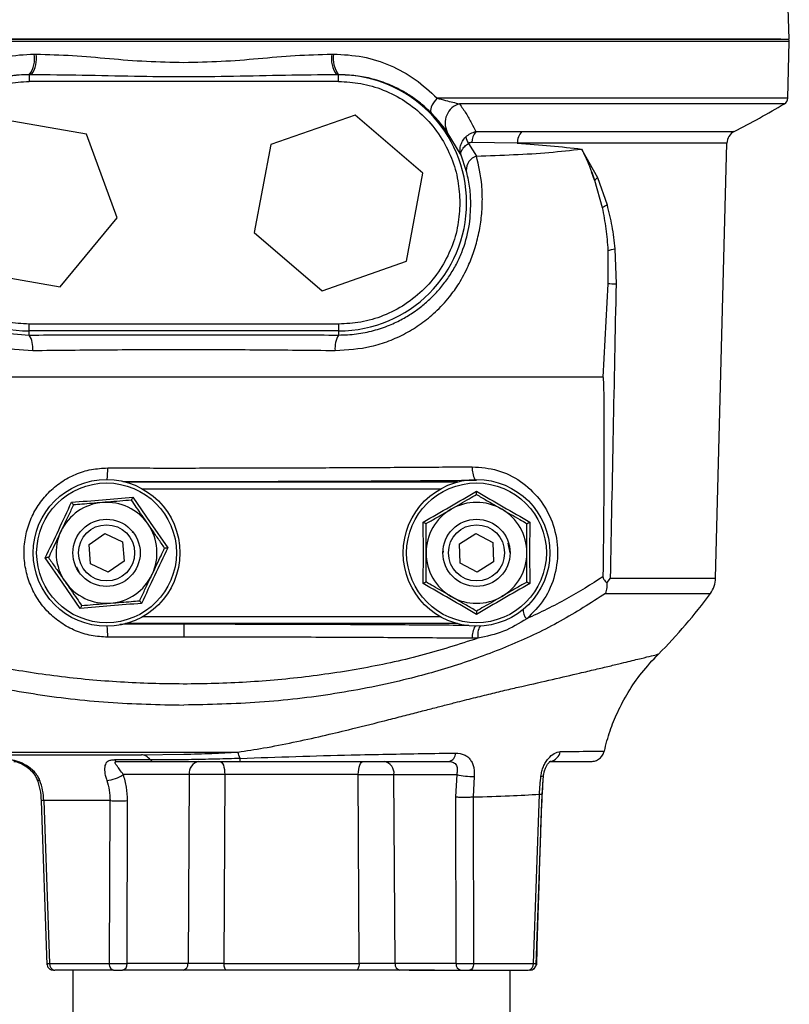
# Model space of a CAD drawing. Header units: millimetres. Extents: x 555 to 1891, y 89 to 1282.
# Tile 38 of 39: x 1777 to 1891, y 635 to 781. Entities that reach past the tile are written whole.
import ezdxf

# ---------------------------------------------------------------- set-up
doc = ezdxf.new("R2010")
doc.units = ezdxf.units.MM

msp = doc.modelspace()

# ---------------------------------------------------------------- linework, layer by layer
at = {"color": 7, "linetype": 'Continuous', "lineweight": 25}
for p, q in [((1891, 778.42), (1890.73, 786.27)), ((1890.76, 769.68), (1890.98, 778.1)), ((1778.75, 776.23), (1779.02, 776.23)), ((1822.98, 776.23), (1823.26, 776.23)), ((1778, 773.15), (1778, 772.15)), ((1778.29, 773.15), (1778, 773.15)), ((1824, 773.15), (1823.72, 773.15)), ((1824, 772.15), (1824, 773.15)), ((1824, 772.15), (1778, 772.15)), ((1786.5, 764.33), (1773.41, 766.58)), ((1826.46, 767.17), (1813.93, 762.78)), ((1836.53, 758.52), (1826.46, 767.17)), ((1791.09, 751.87), (1786.5, 764.33)), ((1842.2, 761.19), (1840.16, 764.63)), ((1844.38, 764.7), (1851.23, 764.71)), ((1813.93, 762.78), (1811.47, 749.73)), ((1843.3, 762.96), (1844.5, 761.07)), ((1850.56, 762.98), (1843.81, 763.09)), ((1880.04, 698.35), (1881.73, 762.98)), ((1842.97, 758.92), (1842.2, 761.19)), ((1860.13, 762.12), (1862.49, 757.89)), ((1834.08, 745.47), (1836.53, 758.52)), ((1862.06, 757.5), (1861.61, 758.75)), ((1862.49, 757.89), (1863.9, 753.84)), ((1862.06, 757.5), (1863.18, 753.41)), ((1782.6, 741.66), (1791.09, 751.87)), ((1811.47, 749.73), (1821.55, 741.07)), ((1864.03, 747.06), (1864.03, 742.11)), ((1865.06, 747.3), (1865.25, 742.11)), ((1821.55, 741.07), (1834.08, 745.47)), ((1769.51, 743.91), (1782.6, 741.66)), ((1864.03, 742.11), (1863.27, 728.22)), ((1778, 735.1), (1778, 736.1)), ((1824, 736.1), (1778, 736.1)), ((1824, 736.1), (1824, 735.1)), ((1824, 735.1), (1778, 735.1)), ((1778, 734.48), (1778, 735.1)), ((1824, 735.1), (1824, 734.48)), ((1793.42, 710.39), (1796, 706.61)), ((1796, 706.61), (1798.62, 702.87)), ((1836.61, 702.12), (1836.58, 706.7)), ((1852.43, 706.7), (1852.4, 702.12)), ((1793.62, 704.97), (1793.32, 705.26)), ((1786.9, 703.36), (1789.27, 705)), ((1789.27, 705), (1791.88, 703.76)), ((1791.88, 703.76), (1792.11, 700.89)), ((1841.96, 703.48), (1844.41, 705.01)), ((1844.41, 705.01), (1846.95, 703.65)), ((1846.95, 703.65), (1847.05, 700.77)), ((1787.13, 700.48), (1786.9, 703.36)), ((1839.55, 702.37), (1839.5, 702.12)), ((1842.05, 700.59), (1841.96, 703.48)), ((1849.5, 702.12), (1849.23, 703.56)), ((1783.01, 697.63), (1780.39, 701.38)), ((1792.11, 700.89), (1789.74, 699.25)), ((1836.58, 697.55), (1836.61, 702.12)), ((1847.05, 700.77), (1844.6, 699.24)), ((1852.4, 702.12), (1852.43, 697.55)), ((1785.05, 700.05), (1785.39, 699.28)), ((1789.74, 699.25), (1787.13, 700.48)), ((1844.6, 699.24), (1842.05, 700.59)), ((1864.38, 698.35), (1863.87, 697.71)), ((1785.59, 693.86), (1783.01, 697.63)), ((1801, 691.55), (1801, 689.61)), ((1801, 689.61), (1789.67, 689.6)), ((1844.72, 689.44), (1843.86, 689.42)), ((1794.69, 672.12), (1801, 672.19)), ((1796.05, 671.35), (1790.66, 671.35)), ((1791.15, 671.12), (1796.44, 671.12)), ((1801.79, 669.18), (1791.99, 669.18)), ((1801.79, 669.18), (1801.61, 641.1)), ((1807.08, 669.18), (1806.96, 641.1)), ((1826.93, 669.18), (1807.08, 669.18)), ((1827.05, 641.1), (1826.93, 669.18)), ((1832.22, 669.18), (1841.56, 669.18)), ((1832.4, 641.1), (1832.22, 669.18)), ((1841.56, 669.18), (1841.39, 665.86)), ((1844.15, 668.87), (1843.99, 665.85)), ((1854.26, 666.23), (1854.46, 669)), ((1841.39, 665.86), (1841.45, 641.1)), ((1843.99, 665.85), (1844.07, 641.1)), ((1852.99, 641.1), (1853.87, 666.27)), ((1853.38, 640.93), (1854.26, 666.25)), ((1779.78, 665.29), (1780.62, 640.93)), ((1790.02, 665.31), (1780.17, 665.31)), ((1780.17, 665.31), (1781.02, 641.1)), ((1789.94, 641.1), (1790.02, 665.31)), ((1792.55, 641.1), (1792.62, 665.31)), ((1781.02, 641.1), (1789.94, 641.1)), ((1801.61, 641.1), (1792.55, 641.1)), ((1806.96, 641.1), (1827.05, 641.1)), ((1841.45, 641.1), (1832.4, 641.1)), ((1844.07, 641.1), (1852.99, 641.1)), ((1784.5, 640.12), (1784.5, 629.12)), ((1799.53, 640.12), (1791.85, 640.12)), ((1802.83, 640.12), (1802.83, 640.13)), ((1831.18, 640.13), (1831.18, 640.12)), ((1834.47, 640.12), (1842.16, 640.12)), ((1849.5, 629.12), (1849.5, 640.12))]:
    msp.add_line(p, q, dxfattribs=at)
at = {"color": 8, "linetype": 'Continuous', "lineweight": 25}
for p, q in [((1890.98, 778.1), (1711.45, 778.1)), ((1890.76, 769.68), (1838.64, 769.68)), ((1890.27, 768.84), (1841.97, 768.84)), ((1851.23, 764.71), (1882.81, 764.71)), ((1881.73, 762.98), (1850.56, 762.98)), ((1792.34, 712.65), (1841.67, 712.65)), ((1794.8, 711.65), (1839.21, 711.65)), ((1864.38, 698.35), (1880.04, 698.35)), ((1863.69, 696.1), (1879.27, 696.1)), ((1839.21, 692.6), (1794.8, 692.6)), ((1791.48, 691.54), (1801, 691.55)), ((1841.67, 691.6), (1792.34, 691.6)), ((1751.18, 672.51), (1809.01, 672.51)), ((1853.4, 641.09), (1853.44, 641.09))]:
    msp.add_line(p, q, dxfattribs=at)
at = {"color": 7, "linetype": 'Continuous', "lineweight": 25, "flags": 128}
for points in [[(1838.64, 769.68), (1838.36, 769.33), (1838.12, 768.98), (1837.93, 768.66), (1837.78, 768.35), (1837.69, 768.08), (1837.65, 767.84), (1837.67, 767.65), (1837.74, 767.51)], [(1806.38, 671.12), (1806.51, 671.09), (1806.64, 670.98), (1806.76, 670.8), (1806.87, 670.56), (1806.95, 670.26), (1807.02, 669.92), (1807.06, 669.56), (1807.08, 669.18)], [(1826.93, 669.18), (1826.95, 669.56), (1826.99, 669.92), (1827.05, 670.26), (1827.14, 670.56), (1827.25, 670.8), (1827.37, 670.98), (1827.5, 671.09), (1827.63, 671.12)], [(1790.54, 640.12), (1790.42, 640.14), (1790.31, 640.2), (1790.21, 640.29), (1790.12, 640.41), (1790.05, 640.55), (1789.99, 640.72), (1789.95, 640.91), (1789.94, 641.1)], [(1807.33, 640.12), (1807.26, 640.14), (1807.19, 640.2), (1807.13, 640.29), (1807.07, 640.41), (1807.03, 640.55), (1806.99, 640.72), (1806.97, 640.91), (1806.96, 641.1)], [(1827.05, 641.1), (1827.04, 640.91), (1827.01, 640.72), (1826.98, 640.55), (1826.93, 640.41), (1826.88, 640.29), (1826.82, 640.2), (1826.75, 640.14), (1826.68, 640.12)], [(1844.07, 641.1), (1844.05, 640.91), (1844.02, 640.72), (1843.96, 640.55), (1843.89, 640.41), (1843.8, 640.29), (1843.69, 640.2), (1843.58, 640.14), (1843.47, 640.12)]]:
    msp.add_lwpolyline(points, dxfattribs=at)
at = {"color": 8, "linetype": 'Continuous', "lineweight": 25, "flags": 128}
msp.add_lwpolyline([(1779.14, 668.52), (1779.16, 668.48), (1779.25, 668.4), (1779.39, 668.34), (1779.58, 668.32)], dxfattribs=at)
at = {"color": 7, "linetype": 'Continuous', "lineweight": 25}
for centre, radius in [((1789.5, 702.12), 10.9), ((1789.5, 702.12), 10.39), ((1844.5, 702.12), 10.9), ((1844.5, 702.12), 10.39), ((1789.5, 702.12), 5), ((1844.5, 702.12), 5), ((1789.5, 702.12), 4.17), ((1844.5, 702.12), 4.17)]:
    msp.add_circle(centre, radius, dxfattribs=at)
for centre, radius, start, end in [((1889.98, 778.12), 1, 358.5, 17.4823), ((1774.86, 775.54), 3.95, 322.7848, 10.0937), ((1775.11, 775.53), 3.98, 323.1851, 10.0204), ((1826.9, 775.53), 3.98, 169.9796, 216.8149), ((1827.15, 775.54), 3.95, 169.9063, 217.2152), ((1778, 754.12), 19.03, 90, 270), ((1824, 754.12), 19.03, 270, 90), ((1889.76, 769.7), 1, 300.7698, 358.5), ((1842.81, 765.99), 2.98, 106.4025, 207.1028), ((1818.65, 889.14), 140, 297.279, 300.7698), ((1845.07, 764.27), 2.2, 189.2174, 216.6086), ((1846.28, 763.12), 2.47, 140.3735, 180.8751), ((1852.9, 763.07), 2.33, 135.5987, 182.2604), ((1883.73, 762.93), 2, 117.279, 178.5), ((1845.21, 758.95), 2.24, 108.6349, 180.9186), ((1858.11, 762.32), 6.23, 309.3478, 314.7189), ((1859.98, 759.55), 6.92, 297.5736, 304.4935), ((1861.69, 759.15), 12.32, 280.9454, 285.8898), ((1865.22, 857.22), 115.11, 269.4099, 270.0141), ((1774.96, 732.59), 3.58, 353.5704, 31.8025), ((1827.04, 732.59), 3.58, 148.1975, 186.4297), ((1789.5, 702.12), 7.5, 94.6542, 154.6542), ((1789.5, 702.12), 7.5, 34.6542, 94.6542), ((1844.5, 702.12), 7.5, 60, 120), ((1844.5, 702.12), 7.5, 120, 180), ((1844.5, 702.12), 7.5, 0, 60), ((1789.5, 702.12), 7.5, 154.6542, 214.6542), ((1789.5, 702.12), 7.5, 334.6542, 34.6542), ((1844.5, 702.12), 7.5, 180, 240), ((1844.5, 702.12), 7.5, 300, 0), ((1789.5, 702.12), 7.5, 214.6542, 274.6542), ((1789.5, 702.12), 7.5, 274.6542, 334.6542), ((1876.04, 698.45), 4, 323.9333, 358.5), ((1844.5, 702.12), 7.5, 240, 300), ((1818.65, 740.25), 75, 314.8422, 323.9333), ((1853.13, 693.56), 1.7, 171.7552, 226.7666), ((1801.61, 669.14), 8.12, 17.494, 24.5111), ((1840.07, 672.42), 1.34, 284.9759, 358.1285), ((1791.18, 671.83), 0.708, 223.2779, 267.7665), ((1796.48, 671.64), 0.521, 214.8079, 265.6266), ((1803.54, 669.39), 1.77, 101.1269, 186.9239), ((1830.47, 669.39), 1.77, 353.0761, 78.8731), ((1789.12, 673.45), 5.15, 274.511, 303.9155), ((1844.25, 680.91), 12.04, 257.129, 269.5326), ((1791.32, 714.81), 49.52, 268.4983, 271.5017), ((1781.93, 641.03), 0.911, 175.6078, 263.1213), ((1791.68, 640.99), 0.884, 281.1269, 6.9239), ((1800.73, 640.99), 0.884, 281.1269, 6.9239), ((1833.28, 640.99), 0.884, 173.0761, 258.8731), ((1842.33, 640.99), 0.884, 173.0761, 258.8731), ((1852.08, 641.03), 0.911, 276.8787, 4.3922)]:
    msp.add_arc(centre, radius, start, end, dxfattribs=at)
at = {"color": 8, "linetype": 'Continuous', "lineweight": 25}
for centre, radius, start, end in [((1775.34, 714.54), 14.33, 353.9349, 0.8054), ((1847.43, 714.68), 3.57, 176.3129, 207.7253), ((1776.15, 689.74), 13.52, 359.4038, 6.3157), ((1847.22, 689.59), 3.36, 150.9226, 182.9593), ((1847.54, 689.88), 2.86, 151.6799, 188.7788), ((1855.15, 672.93), 1.83, 282.3734, 349.3862), ((1854.2, 669.51), 0.563, 257.0728, 296.9585), ((1780.65, 649.37), 15.95, 91.732, 93.1197)]:
    msp.add_arc(centre, radius, start, end, dxfattribs=at)
at = {"color": 7, "linetype": 'Continuous', "lineweight": 25}
for points in [[(1711, 778.42), (1711.09, 778.42), (1711.25, 778.42), (1712.6, 778.42), (1714.74, 778.42), (1717.72, 778.42), (1721.5, 778.42), (1726.05, 778.42), (1731.32, 778.42), (1737.26, 778.42), (1743.82, 778.42), (1750.92, 778.42), (1758.51, 778.42), (1766.51, 778.42), (1774.84, 778.42), (1783.42, 778.42), (1792.17, 778.42), (1798.06, 778.42), (1801, 778.42)], [(1801, 778.42), (1803.95, 778.42), (1809.84, 778.42), (1818.59, 778.42), (1827.17, 778.42), (1835.5, 778.42), (1843.5, 778.42), (1851.09, 778.42), (1858.19, 778.42), (1864.75, 778.42), (1870.69, 778.42), (1875.96, 778.42), (1880.5, 778.42), (1884.29, 778.42), (1887.27, 778.42), (1889.41, 778.42), (1890.75, 778.42), (1890.92, 778.42), (1891, 778.42)], [(1779.04, 728.22), (1775.54, 728.22), (1768.55, 728.22), (1758.31, 728.22), (1748.3, 728.22), (1741.92, 728.22), (1738.73, 728.22)], [(1822.97, 728.22), (1819.33, 728.22), (1812.04, 728.22), (1801, 728.22), (1789.97, 728.22), (1782.68, 728.22), (1779.04, 728.22)], [(1863.27, 728.22), (1860.09, 728.22), (1853.71, 728.22), (1843.7, 728.22), (1833.46, 728.22), (1826.47, 728.22), (1822.97, 728.22)], [(1809.33, 671.12), (1809.33, 671.14), (1809.35, 671.19), (1809.36, 671.45), (1809.36, 671.58)], [(1790.54, 640.12), (1788.93, 640.12), (1785.72, 640.12), (1783.12, 640.12), (1781.82, 640.12)], [(1843.47, 640.12), (1845.07, 640.12), (1848.29, 640.12), (1850.89, 640.12), (1852.19, 640.12)]]:
    msp.add_open_spline(points, degree=3, dxfattribs=at)
for points, knots in [([(1801, 778.42), (1798.31, 778.42), (1792.82, 778.42), (1784.53, 778.42), (1776.15, 778.42), (1767.79, 778.42), (1759.59, 778.42), (1751.68, 778.42), (1744.21, 778.42), (1737.3, 778.42), (1731.08, 778.42), (1725.62, 778.42), (1721.03, 778.42), (1717.51, 778.42), (1715.91, 778.42), (1715.23, 778.42)], [0, 0, 0, 0, 0.0709364, 0.1442606, 0.2197631, 0.2971821, 0.3762058, 0.4564772, 0.5376026, 0.6191617, 0.7007209, 0.7818463, 0.8621177, 0.9411414, 1, 1, 1, 1]), ([(1889.72, 778.42), (1889.63, 778.42), (1889.17, 778.42), (1887.54, 778.42), (1884.74, 778.42), (1881, 778.42), (1876.39, 778.42), (1870.93, 778.42), (1864.71, 778.42), (1857.8, 778.42), (1850.33, 778.42), (1842.42, 778.42), (1834.22, 778.42), (1825.86, 778.42), (1817.52, 778.42), (1809.23, 778.42), (1803.75, 778.42), (1801, 778.42)], [0, 0, 0, 0, 0.01649, 0.084363, 0.153959, 0.224998, 0.297158, 0.370085, 0.443403, 0.516721, 0.589649, 0.661809, 0.732847, 0.802443, 0.870316, 0.935159, 1, 1, 1, 1]), ([(1763.37, 769.68), (1764.42, 770.65), (1766.51, 772.6), (1770.29, 774.63), (1774.38, 775.99), (1777.29, 776.15), (1778.75, 776.23)], [0, 0, 0, 0, 0.251261, 0.500374, 0.750568, 1, 1, 1, 1]), ([(1779.02, 776.23), (1780.83, 776.17), (1784.44, 776.05), (1789.92, 775.56), (1795.44, 775.1), (1799.15, 775.03), (1801, 774.99)], [0, 0, 0, 0, 0.250271, 0.499878, 0.749802, 1, 1, 1, 1]), ([(1801, 774.99), (1802.85, 775.03), (1806.55, 775.1), (1812.07, 775.56), (1817.56, 776.05), (1821.17, 776.17), (1822.98, 776.23)], [0, 0, 0, 0, 0.249468, 0.499077, 0.749527, 1, 1, 1, 1]), ([(1823.26, 776.23), (1824.72, 776.15), (1827.62, 775.99), (1831.71, 774.64), (1835.49, 772.6), (1837.59, 770.65), (1838.64, 769.68)], [0, 0, 0, 0, 0.249725, 0.498039, 0.74862, 1, 1, 1, 1]), ([(1778, 773.15), (1777.5, 773.14), (1776.47, 773.13), (1774.95, 772.95), (1773.45, 772.66), (1771.97, 772.25), (1770.49, 771.71), (1768.87, 770.95), (1767.24, 769.99), (1765.65, 768.82), (1764.73, 767.94), (1764.26, 767.51)], [0, 0, 0, 0, 0.097031, 0.197759, 0.295811, 0.394002, 0.499723, 0.606078, 0.748859, 0.874124, 1, 1, 1, 1]), ([(1823.72, 773.15), (1821.18, 773.12), (1816.07, 773.07), (1808.5, 772.89), (1801.01, 772.81), (1793.51, 772.89), (1785.93, 773.07), (1780.82, 773.12), (1778.29, 773.15)], [0, 0, 0, 0, 0.1673526, 0.3377981, 0.4999519, 0.6621533, 0.8326383, 1, 1, 1, 1]), ([(1837.74, 767.51), (1837.29, 767.94), (1836.37, 768.81), (1834.85, 769.93), (1833.24, 770.9), (1831.32, 771.81), (1829.09, 772.56), (1826.57, 773.07), (1824.86, 773.12), (1824, 773.15)], [0, 0, 0, 0, 0.125299, 0.249755, 0.374413, 0.500027, 0.671207, 0.835305, 1, 1, 1, 1]), ([(1778, 736.1), (1776.9, 736.16), (1774.64, 736.28), (1771.28, 737.28), (1768.05, 738.94), (1765.17, 741.29), (1762.83, 744.17), (1761.15, 747.4), (1760.19, 750.76), (1759.88, 754.12), (1760.19, 757.49), (1761.15, 760.85), (1762.83, 764.08), (1765.17, 766.96), (1768.05, 769.3), (1771.28, 770.97), (1774.64, 771.97), (1776.9, 772.09), (1778, 772.15)], [0, 0, 0, 0, 0.058258, 0.120006, 0.18432, 0.25, 0.31568, 0.379994, 0.441742, 0.5, 0.558258, 0.620006, 0.68432, 0.75, 0.81568, 0.879994, 0.941742, 1, 1, 1, 1]), ([(1824, 772.15), (1825.1, 772.09), (1827.37, 771.97), (1830.73, 770.97), (1833.96, 769.3), (1836.84, 766.96), (1839.19, 764.08), (1840.85, 760.85), (1841.85, 757.49), (1841.97, 755.22), (1842.03, 754.12)], [0, 0, 0, 0, 0.116516, 0.240011, 0.368641, 0.5, 0.631359, 0.759989, 0.883484, 1, 1, 1, 1]), ([(1838.64, 769.68), (1839.06, 769.57), (1839.87, 769.35), (1840.98, 769.06), (1841.64, 768.91), (1841.97, 768.84)], [0, 0, 0, 0, 0.357637, 0.684648, 1, 1, 1, 1]), ([(1841.97, 768.84), (1842.3, 768.37), (1842.98, 767.39), (1843.76, 766), (1844.18, 765.12), (1844.38, 764.7)], [0, 0, 0, 0, 0.33366, 0.687778, 1, 1, 1, 1]), ([(1840.16, 764.63), (1839.89, 765.01), (1839.36, 765.75), (1838.28, 766.92), (1837.74, 767.51)], [0, 0, 0, 0, 0.5007597, 1, 1, 1, 1]), ([(1842.2, 761.19), (1842.14, 761.41), (1842.02, 761.86), (1842.1, 762.58), (1842.38, 763.3), (1842.72, 763.71), (1842.9, 763.92)], [0, 0, 0, 0, 0.245683, 0.49309, 0.744295, 1, 1, 1, 1]), ([(1842.9, 763.92), (1843.13, 764.11), (1843.56, 764.48), (1844.12, 764.63), (1844.38, 764.7)], [0, 0, 0, 0, 0.5260375, 1, 1, 1, 1]), ([(1842.2, 761.19), (1842.18, 761.32), (1842.14, 761.58), (1842.34, 762.03), (1842.71, 762.51), (1843.1, 762.81), (1843.3, 762.96)], [0, 0, 0, 0, 0.2457744, 0.4931518, 0.744304, 1, 1, 1, 1]), ([(1843.81, 763.09), (1843.72, 763.08), (1843.55, 763.08), (1843.38, 763), (1843.3, 762.96)], [0, 0, 0, 0, 0.513463, 1, 1, 1, 1]), ([(1850.56, 762.98), (1852.25, 762.86), (1855.61, 762.61), (1858.62, 762.28), (1860.13, 762.12)], [0, 0, 0, 0, 0.499894, 1, 1, 1, 1]), ([(1841.9, 742.12), (1842.38, 742.98), (1843.23, 744.51), (1844.17, 746.97), (1844.84, 749.39), (1845.26, 751.91), (1845.4, 754.38), (1845.3, 757.56), (1844.82, 759.67), (1844.5, 761.07)], [0, 0, 0, 0, 0.138664, 0.247682, 0.373239, 0.498211, 0.62384, 0.749379, 1, 1, 1, 1]), ([(1844.5, 761.07), (1846.36, 761.14), (1850.1, 761.26), (1855.38, 761.57), (1858.54, 761.94), (1860.13, 762.12)], [0, 0, 0, 0, 0.329615, 0.66342, 1, 1, 1, 1]), ([(1860.13, 762.12), (1860.48, 761.38), (1861.2, 759.89), (1861.77, 758.3), (1862.06, 757.5)], [0, 0, 0, 0, 0.50002, 1, 1, 1, 1]), ([(1759.04, 758.92), (1758.76, 757.68), (1758.35, 755.84), (1758.33, 753.02), (1758.54, 750.86), (1759.02, 748.66), (1759.77, 746.48), (1760.8, 744.39), (1762.06, 742.43), (1763.52, 740.68), (1765.14, 739.13), (1766.95, 737.76), (1768.98, 736.56), (1771.15, 735.63), (1774.14, 734.71), (1776.45, 734.57), (1778, 734.48)], [0, 0, 0, 0, 0.13096, 0.19351, 0.256019, 0.31805, 0.380044, 0.441291, 0.502993, 0.565646, 0.623026, 0.682982, 0.747805, 0.813029, 0.873692, 1, 1, 1, 1]), ([(1843.66, 754.12), (1843.62, 754.97), (1843.53, 756.69), (1843.16, 758.17), (1842.97, 758.92)], [0, 0, 0, 0, 0.4949228, 1, 1, 1, 1]), ([(1842.03, 754.12), (1841.97, 753.02), (1841.85, 750.76), (1840.85, 747.4), (1839.19, 744.17), (1836.84, 741.29), (1833.96, 738.94), (1830.73, 737.28), (1827.37, 736.28), (1825.1, 736.16), (1824, 736.1)], [0, 0, 0, 0, 0.116516, 0.2400113, 0.3686408, 0.5, 0.6313592, 0.7599887, 0.883484, 1, 1, 1, 1]), ([(1824, 734.48), (1824.89, 734.51), (1826.64, 734.57), (1829.18, 735.09), (1831.47, 735.86), (1833.48, 736.82), (1835.2, 737.87), (1836.7, 739.01), (1838.1, 740.29), (1839.36, 741.7), (1840.53, 743.29), (1841.52, 744.97), (1842.61, 747.36), (1843.53, 750.53), (1843.62, 752.92), (1843.66, 754.12)], [0, 0, 0, 0, 0.085889, 0.169162, 0.24982, 0.318324, 0.382702, 0.442957, 0.499096, 0.563463, 0.623221, 0.686827, 0.747811, 0.872954, 1, 1, 1, 1]), ([(1863.18, 753.41), (1863.39, 752.37), (1863.79, 750.3), (1863.95, 748.14), (1864.03, 747.06)], [0, 0, 0, 0, 0.502575, 1, 1, 1, 1]), ([(1863.9, 753.84), (1864.16, 752.79), (1864.68, 750.68), (1864.94, 748.43), (1865.06, 747.3)], [0, 0, 0, 0, 0.499498, 1, 1, 1, 1]), ([(1760.11, 742.12), (1760.7, 741.27), (1761.75, 739.77), (1763.68, 737.79), (1765.72, 736.13), (1768.04, 734.69), (1770.53, 733.56), (1773.99, 732.45), (1776.71, 732.29), (1778.52, 732.19)], [0, 0, 0, 0, 0.140561, 0.250496, 0.376077, 0.500581, 0.625527, 0.750692, 1, 1, 1, 1]), ([(1823.49, 732.19), (1825.3, 732.3), (1828.02, 732.45), (1831.49, 733.56), (1833.97, 734.69), (1836.3, 736.13), (1838.5, 737.94), (1840.4, 739.94), (1841.44, 741.45), (1841.9, 742.12)], [0, 0, 0, 0, 0.249639, 0.375074, 0.499765, 0.624187, 0.749776, 0.88954, 1, 1, 1, 1]), ([(1865.25, 742.11), (1865.1, 734.81), (1864.8, 720.23), (1864.52, 705.64), (1864.38, 698.35)], [0, 0, 0, 0, 0.5, 1, 1, 1, 1]), ([(1778, 734.48), (1781.81, 734.49), (1789.42, 734.52), (1800.97, 734.54), (1812.54, 734.52), (1820.17, 734.49), (1824, 734.48)], [0, 0, 0, 0, 0.249802, 0.499159, 0.748633, 1, 1, 1, 1]), ([(1778.52, 732.19), (1782.25, 732.23), (1789.68, 732.31), (1800.97, 732.34), (1812.28, 732.31), (1819.74, 732.23), (1823.49, 732.19)], [0, 0, 0, 0, 0.250283, 0.499159, 0.748628, 1, 1, 1, 1]), ([(1863.27, 728.22), (1863.28, 728.22), (1863.28, 728.22), (1863.28, 728.22), (1863.28, 728.22), (1863.29, 728.22), (1863.29, 728.21), (1863.31, 728.18), (1863.33, 728.05), (1863.38, 727.47), (1863.44, 725.06), (1863.47, 715.33), (1863.38, 706.04), (1863.3, 698.58)], [0, 0, 0, 0, 0.0001113, 0.0002117, 0.00031, 0.0004158, 0.0006773, 0.0010333, 0.0035864, 0.0145146, 0.0600747, 0.2463705, 1, 1, 1, 1]), ([(1789.67, 689.6), (1788.85, 689.64), (1787.21, 689.73), (1784.85, 690.49), (1782.69, 691.66), (1780.8, 693.24), (1779.25, 695.17), (1778.1, 697.36), (1777.4, 699.73), (1777.16, 702.2), (1777.41, 704.66), (1778.12, 707.03), (1779.27, 709.2), (1780.82, 711.11), (1782.71, 712.69), (1784.87, 713.85), (1787.22, 714.6), (1788.86, 714.69), (1789.67, 714.74)], [0, 0, 0, 0, 0.0628804, 0.1251588, 0.1877786, 0.2502355, 0.3126841, 0.3753227, 0.4376314, 0.5002734, 0.5626469, 0.6251492, 0.6877068, 0.7500283, 0.8126784, 0.8749674, 0.9375752, 1, 1, 1, 1]), ([(1789.67, 714.74), (1792.7, 714.73), (1798.76, 714.72), (1807.89, 714.73), (1817.01, 714.75), (1826.08, 714.79), (1835.07, 714.84), (1840.93, 714.89), (1843.87, 714.91)], [0, 0, 0, 0, 0.165518, 0.331495, 0.49793, 0.664825, 0.832181, 1, 1, 1, 1]), ([(1843.87, 714.91), (1845.14, 714.81), (1847.67, 714.6), (1851.12, 712.88), (1853.95, 710.26), (1855.91, 706.81), (1856.75, 702.84), (1856.31, 698.79), (1854.72, 695.06), (1852.88, 693.23), (1851.96, 692.32)], [0, 0, 0, 0, 0.125409, 0.250486, 0.375604, 0.500718, 0.625734, 0.750607, 0.875365, 1, 1, 1, 1]), ([(1836.58, 706.7), (1837.91, 707.45), (1840.56, 708.95), (1843.19, 710.5), (1844.5, 711.27)], [0, 0, 0, 0, 0.499536, 1, 1, 1, 1]), ([(1844.5, 710.78), (1844.5, 710.79), (1844.5, 710.81), (1844.5, 710.92), (1844.5, 711.08), (1844.5, 711.21), (1844.5, 711.27)], [0, 0, 0, 0, 0.230865, 0.499501, 0.749863, 1, 1, 1, 1]), ([(1844.5, 711.27), (1845.82, 710.5), (1848.44, 708.95), (1851.1, 707.45), (1852.43, 706.7)], [0, 0, 0, 0, 0.499536, 1, 1, 1, 1]), ([(1780.39, 701.38), (1781.06, 702.76), (1782.39, 705.51), (1783.67, 708.27), (1784.3, 709.65)], [0, 0, 0, 0, 0.5035058, 1, 1, 1, 1]), ([(1784.3, 709.65), (1785.83, 709.76), (1788.88, 709.98), (1791.91, 710.25), (1793.42, 710.39)], [0, 0, 0, 0, 0.503506, 1, 1, 1, 1]), ([(1784.3, 709.65), (1784.34, 709.59), (1784.41, 709.49), (1784.5, 709.36), (1784.57, 709.27), (1784.58, 709.25), (1784.58, 709.25)], [0, 0, 0, 0, 0.250137, 0.500499, 0.769135, 1, 1, 1, 1]), ([(1788.9, 709.6), (1787.85, 709.51), (1786.37, 709.39), (1784.99, 709.28), (1784.58, 709.25)], [0, 0, 0, 0, 0.6994489, 1, 1, 1, 1]), ([(1793.21, 709.95), (1792.64, 709.9), (1791.5, 709.81), (1790.03, 709.69), (1789.15, 709.62), (1788.9, 709.6)], [0, 0, 0, 0, 0.409697, 0.828853, 1, 1, 1, 1]), ([(1793.21, 709.95), (1793.21, 709.96), (1793.22, 709.97), (1793.27, 710.07), (1793.34, 710.22), (1793.39, 710.33), (1793.42, 710.39)], [0, 0, 0, 0, 0.230823, 0.49951, 0.750081, 1, 1, 1, 1]), ([(1795.67, 706.39), (1795.08, 707.25), (1794.23, 708.47), (1793.45, 709.61), (1793.21, 709.95)], [0, 0, 0, 0, 0.699449, 1, 1, 1, 1]), ([(1840.75, 708.62), (1841.66, 709.14), (1842.95, 709.89), (1844.15, 710.58), (1844.5, 710.78)], [0, 0, 0, 0, 0.699449, 1, 1, 1, 1]), ([(1844.5, 710.78), (1845, 710.5), (1845.99, 709.92), (1847.27, 709.19), (1848.03, 708.75), (1848.25, 708.62)], [0, 0, 0, 0, 0.409697, 0.828853, 1, 1, 1, 1]), ([(1784.58, 709.25), (1784.34, 708.73), (1783.84, 707.69), (1783.21, 706.36), (1782.84, 705.56), (1782.73, 705.33)], [0, 0, 0, 0, 0.409697, 0.828853, 1, 1, 1, 1]), ([(1837, 706.45), (1837.5, 706.74), (1838.49, 707.31), (1839.77, 708.05), (1840.53, 708.49), (1840.75, 708.62)], [0, 0, 0, 0, 0.409697, 0.828853, 1, 1, 1, 1]), ([(1848.25, 708.62), (1849.16, 708.1), (1850.45, 707.35), (1851.65, 706.66), (1852, 706.45)], [0, 0, 0, 0, 0.699449, 1, 1, 1, 1]), ([(1836.58, 706.7), (1836.64, 706.66), (1836.75, 706.6), (1836.89, 706.52), (1836.98, 706.46), (1837, 706.46), (1837, 706.45)], [0, 0, 0, 0, 0.2501391, 0.5005008, 0.7691817, 1, 1, 1, 1]), ([(1852, 706.45), (1852.01, 706.46), (1852.02, 706.46), (1852.12, 706.52), (1852.26, 706.6), (1852.37, 706.66), (1852.43, 706.7)], [0, 0, 0, 0, 0.230869, 0.499512, 0.750083, 1, 1, 1, 1]), ([(1782.73, 705.33), (1782.28, 704.39), (1781.64, 703.04), (1781.05, 701.79), (1780.87, 701.42)], [0, 0, 0, 0, 0.699449, 1, 1, 1, 1]), ([(1798.14, 702.83), (1797.81, 703.29), (1797.16, 704.24), (1796.32, 705.45), (1795.82, 706.18), (1795.67, 706.39)], [0, 0, 0, 0, 0.409697, 0.828853, 1, 1, 1, 1]), ([(1837, 702.12), (1837, 703.17), (1837, 704.66), (1837, 706.04), (1837, 706.45)], [0, 0, 0, 0, 0.699449, 1, 1, 1, 1]), ([(1852, 702.12), (1852, 703.17), (1852, 704.66), (1852, 706.04), (1852, 706.45)], [0, 0, 0, 0, 0.699449, 1, 1, 1, 1]), ([(1798.62, 702.87), (1797.95, 701.48), (1796.62, 698.74), (1795.34, 695.97), (1794.71, 694.6)], [0, 0, 0, 0, 0.5035058, 1, 1, 1, 1]), ([(1796.28, 698.91), (1796.73, 699.86), (1797.37, 701.21), (1797.96, 702.45), (1798.14, 702.83)], [0, 0, 0, 0, 0.699449, 1, 1, 1, 1]), ([(1798.14, 702.83), (1798.14, 702.83), (1798.16, 702.83), (1798.27, 702.84), (1798.43, 702.85), (1798.56, 702.86), (1798.62, 702.87)], [0, 0, 0, 0, 0.230823, 0.49951, 0.750081, 1, 1, 1, 1]), ([(1780.87, 701.42), (1780.87, 701.42), (1780.85, 701.42), (1780.74, 701.41), (1780.58, 701.4), (1780.45, 701.39), (1780.39, 701.38)], [0, 0, 0, 0, 0.230818, 0.499499, 0.749861, 1, 1, 1, 1]), ([(1780.87, 701.42), (1781.2, 700.95), (1781.85, 700.01), (1782.69, 698.79), (1783.19, 698.07), (1783.33, 697.86)], [0, 0, 0, 0, 0.409697, 0.828853, 1, 1, 1, 1]), ([(1837, 697.79), (1837, 698.36), (1837, 699.51), (1837, 700.99), (1837, 701.87), (1837, 702.12)], [0, 0, 0, 0, 0.409697, 0.828853, 1, 1, 1, 1]), ([(1852, 697.79), (1852, 698.36), (1852, 699.51), (1852, 700.99), (1852, 701.87), (1852, 702.12)], [0, 0, 0, 0, 0.409697, 0.828853, 1, 1, 1, 1]), ([(1844.72, 689.44), (1841.89, 688.53), (1836.19, 686.7), (1827.19, 684.8), (1817.95, 683.46), (1808.56, 682.72), (1799.17, 682.55), (1789.77, 682.94), (1780.48, 683.9), (1771.37, 685.46), (1762.54, 687.63), (1754.09, 690.49), (1746.02, 694.03), (1741.14, 697.06), (1738.7, 698.58)], [0, 0, 0, 0, 0.082584, 0.166379, 0.250779, 0.334269, 0.417964, 0.500891, 0.584905, 0.66845, 0.750807, 0.834517, 0.917218, 1, 1, 1, 1]), ([(1783.33, 697.86), (1783.93, 697), (1784.78, 695.77), (1785.56, 694.64), (1785.8, 694.3)], [0, 0, 0, 0, 0.699449, 1, 1, 1, 1]), ([(1794.43, 695), (1794.67, 695.51), (1795.16, 696.55), (1795.8, 697.89), (1796.17, 698.68), (1796.28, 698.91)], [0, 0, 0, 0, 0.409697, 0.828853, 1, 1, 1, 1]), ([(1837, 697.79), (1837, 697.79), (1836.98, 697.78), (1836.89, 697.72), (1836.75, 697.65), (1836.64, 697.58), (1836.58, 697.55)], [0, 0, 0, 0, 0.2308648, 0.4995009, 0.7498628, 1, 1, 1, 1]), ([(1840.75, 695.63), (1839.85, 696.15), (1838.56, 696.9), (1837.36, 697.59), (1837, 697.79)], [0, 0, 0, 0, 0.699449, 1, 1, 1, 1]), ([(1852, 697.79), (1851.51, 697.51), (1850.52, 696.93), (1849.24, 696.2), (1848.48, 695.76), (1848.25, 695.63)], [0, 0, 0, 0, 0.409697, 0.828853, 1, 1, 1, 1]), ([(1863.3, 698.58), (1861.53, 697.44), (1857.91, 695.13), (1853.97, 693.27), (1851.96, 692.32)], [0, 0, 0, 0, 0.491068, 1, 1, 1, 1]), ([(1852, 697.79), (1852.01, 697.79), (1852.02, 697.78), (1852.12, 697.73), (1852.26, 697.65), (1852.37, 697.58), (1852.43, 697.55)], [0, 0, 0, 0, 0.2308694, 0.4995121, 0.7500828, 1, 1, 1, 1]), ([(1863.3, 698.58), (1863.31, 698.51), (1863.32, 698.36), (1863.43, 698.12), (1863.63, 697.91), (1863.79, 697.77), (1863.87, 697.71)], [0, 0, 0, 0, 0.178222, 0.356691, 0.663635, 1, 1, 1, 1]), ([(1844.5, 692.97), (1843.19, 693.75), (1840.56, 695.3), (1837.91, 696.8), (1836.58, 697.55)], [0, 0, 0, 0, 0.499536, 1, 1, 1, 1]), ([(1852.43, 697.55), (1851.1, 696.8), (1848.45, 695.3), (1845.82, 693.75), (1844.5, 692.97)], [0, 0, 0, 0, 0.499536, 1, 1, 1, 1]), ([(1863.87, 697.71), (1863.88, 697.46), (1863.89, 696.88), (1863.77, 696.38), (1863.69, 696.1)], [0, 0, 0, 0, 0.430531, 1, 1, 1, 1]), ([(1738.31, 696.1), (1740.54, 694.66), (1744.99, 691.8), (1752.26, 688.38), (1759.83, 685.54), (1768.57, 683.04), (1778.55, 681.06), (1789.72, 679.74), (1797.25, 679.58), (1801, 679.5)], [0, 0, 0, 0, 0.126052, 0.251885, 0.376677, 0.500604, 0.667266, 0.834158, 1, 1, 1, 1]), ([(1790.11, 694.65), (1791.15, 694.73), (1792.64, 694.85), (1794.02, 694.97), (1794.43, 695)], [0, 0, 0, 0, 0.6994489, 1, 1, 1, 1]), ([(1794.43, 695), (1794.43, 694.99), (1794.44, 694.98), (1794.51, 694.89), (1794.6, 694.76), (1794.67, 694.65), (1794.71, 694.6)], [0, 0, 0, 0, 0.230823, 0.49951, 0.750081, 1, 1, 1, 1]), ([(1863.69, 696.1), (1861.48, 694.67), (1857.05, 691.82), (1849.8, 688.4), (1842.23, 685.56), (1833.47, 683.05), (1823.48, 681.06), (1812.3, 679.74), (1804.76, 679.58), (1801, 679.5)], [0, 0, 0, 0, 0.125361, 0.250786, 0.375836, 0.50002, 0.666986, 0.834011, 1, 1, 1, 1]), ([(1844.5, 693.46), (1844.01, 693.75), (1843.02, 694.32), (1841.74, 695.06), (1840.98, 695.5), (1840.75, 695.63)], [0, 0, 0, 0, 0.409697, 0.828853, 1, 1, 1, 1]), ([(1848.25, 695.63), (1847.35, 695.11), (1846.06, 694.36), (1844.86, 693.67), (1844.5, 693.46)], [0, 0, 0, 0, 0.699449, 1, 1, 1, 1]), ([(1794.71, 694.6), (1793.17, 694.49), (1790.13, 694.27), (1787.1, 693.99), (1785.59, 693.86)], [0, 0, 0, 0, 0.503445, 1, 1, 1, 1]), ([(1785.8, 694.3), (1785.79, 694.29), (1785.79, 694.28), (1785.74, 694.17), (1785.67, 694.03), (1785.62, 693.91), (1785.59, 693.86)], [0, 0, 0, 0, 0.230818, 0.499499, 0.749861, 1, 1, 1, 1]), ([(1785.8, 694.3), (1786.36, 694.34), (1787.51, 694.44), (1788.98, 694.56), (1789.86, 694.63), (1790.11, 694.65)], [0, 0, 0, 0, 0.409697, 0.828853, 1, 1, 1, 1]), ([(1844.5, 693.46), (1844.5, 693.46), (1844.5, 693.44), (1844.5, 693.33), (1844.5, 693.17), (1844.5, 693.04), (1844.5, 692.97)], [0, 0, 0, 0, 0.230869, 0.499512, 0.750083, 1, 1, 1, 1]), ([(1851.96, 692.32), (1850.84, 691.63), (1848.57, 690.26), (1846, 689.71), (1844.72, 689.44)], [0, 0, 0, 0, 0.499382, 1, 1, 1, 1]), ([(1843.86, 689.42), (1840.37, 689.45), (1833.39, 689.51), (1822.66, 689.56), (1811.86, 689.6), (1804.62, 689.61), (1801, 689.61)], [0, 0, 0, 0, 0.251694, 0.502259, 0.751694, 1, 1, 1, 1]), ([(1863.51, 672.66), (1863.76, 673.67), (1864.27, 675.65), (1865.48, 678.57), (1867.03, 681.47), (1869.03, 684.4), (1870.69, 686.17), (1871.54, 687.08)], [0, 0, 0, 0, 0.186498, 0.367619, 0.564615, 0.776072, 1, 1, 1, 1]), ([(1752.89, 672.12), (1752.95, 672.12), (1753.07, 672.12), (1754.06, 672.12), (1755.68, 672.12), (1758.02, 672.12), (1761.05, 672.12), (1764.73, 672.12), (1768.96, 672.12), (1773.66, 672.12), (1778.7, 672.12), (1783.95, 672.12), (1789.27, 672.12), (1792.9, 672.12), (1794.69, 672.12)], [0, 0, 0, 0, 0.078559, 0.159155, 0.241651, 0.326987, 0.413159, 0.5, 0.586834, 0.673006, 0.758349, 0.840839, 0.921436, 1, 1, 1, 1]), ([(1796.05, 671.35), (1795.82, 671.58), (1795.39, 672.03), (1794.92, 672.09), (1794.69, 672.12)], [0, 0, 0, 0, 0.51636, 1, 1, 1, 1]), ([(1809.36, 671.58), (1808.22, 671.54), (1805.92, 671.47), (1802.53, 671.4), (1799.2, 671.35), (1797.1, 671.35), (1796.05, 671.35)], [0, 0, 0, 0, 0.250771, 0.501383, 0.750109, 1, 1, 1, 1]), ([(1801, 672.19), (1802.39, 672.23), (1805.05, 672.3), (1807.72, 672.44), (1809.01, 672.51)], [0, 0, 0, 0, 0.520733, 1, 1, 1, 1]), ([(1809.36, 671.58), (1812.12, 671.68), (1817.65, 671.88), (1825, 672.09), (1831.28, 672.21), (1836.52, 672.3), (1839.78, 672.35), (1841.41, 672.37)], [0, 0, 0, 0, 0.247327, 0.496703, 0.662859, 0.830382, 1, 1, 1, 1]), ([(1841.41, 672.37), (1841.86, 672.33), (1842.51, 672.27), (1843.2, 671.83), (1843.61, 671.39), (1843.91, 670.85), (1844.11, 670.24), (1844.2, 669.57), (1844.16, 669.11), (1844.15, 668.87)], [0, 0, 0, 0, 0.265372, 0.394484, 0.520836, 0.644058, 0.764079, 0.882806, 1, 1, 1, 1]), ([(1854.08, 668.96), (1854.12, 669.2), (1854.19, 669.68), (1854.44, 670.36), (1854.76, 670.99), (1855.29, 671.74), (1856.09, 672.43), (1856.66, 672.54), (1856.95, 672.59)], [0, 0, 0, 0, 0.117553, 0.236842, 0.357818, 0.482361, 0.737703, 1, 1, 1, 1]), ([(1861.54, 671.12), (1861.75, 671.14), (1862.2, 671.19), (1862.8, 671.53), (1863.27, 672.03), (1863.41, 672.46), (1863.48, 672.67)], [0, 0, 0, 0, 0.242853, 0.5, 0.757147, 1, 1, 1, 1]), ([(1779.58, 668.32), (1779.49, 668.53), (1779.28, 668.98), (1778.64, 669.77), (1777.62, 670.57), (1776.48, 671.08), (1775.62, 671.31), (1775.31, 671.33), (1775.16, 671.35)], [0, 0, 0, 0, 0.120918, 0.250715, 0.499542, 0.748725, 0.874385, 1, 1, 1, 1]), ([(1775.73, 671.14), (1775.76, 671.14), (1775.81, 671.14), (1776.02, 671.1), (1776.58, 670.94), (1777.49, 670.48), (1778.32, 669.79), (1778.88, 669.1), (1779.06, 668.71), (1779.15, 668.51)], [0, 0, 0, 0, 0.046252, 0.094016, 0.19847, 0.443863, 0.718465, 0.859453, 1, 1, 1, 1]), ([(1790.66, 671.35), (1790.46, 671.33), (1790.05, 671.31), (1789.52, 671.08), (1789.21, 670.57), (1789.19, 669.77), (1789.31, 668.98), (1789.46, 668.53), (1789.53, 668.32)], [0, 0, 0, 0, 0.125526, 0.250903, 0.500263, 0.74936, 0.879113, 1, 1, 1, 1]), ([(1791.99, 669.18), (1791.81, 669.43), (1791.54, 669.81), (1791.3, 670.13), (1791.16, 670.32), (1790.98, 670.57), (1790.79, 670.83), (1790.75, 671.02), (1790.84, 671.08), (1790.91, 671.1), (1791.01, 671.12), (1791.1, 671.12), (1791.15, 671.12)], [0, 0, 0, 0, 0.24876, 0.373825, 0.415608, 0.499033, 0.748886, 0.873765, 0.907178, 0.937066, 0.968007, 1, 1, 1, 1]), ([(1796.44, 671.12), (1797.44, 671.12), (1799.46, 671.12), (1802.67, 671.12), (1805.98, 671.12), (1808.2, 671.12), (1809.33, 671.12)], [0, 0, 0, 0, 0.245431, 0.496508, 0.745074, 1, 1, 1, 1]), ([(1809.33, 671.12), (1811.16, 671.12), (1814.79, 671.12), (1820.2, 671.12), (1825.52, 671.12), (1830.71, 671.12), (1835.75, 671.12), (1838.86, 671.12), (1840.42, 671.12)], [0, 0, 0, 0, 0.169456, 0.335903, 0.501136, 0.667819, 0.833025, 1, 1, 1, 1]), ([(1840.42, 671.12), (1840.54, 671.12), (1840.79, 671.1), (1841.1, 670.99), (1841.34, 670.8), (1841.57, 670.47), (1841.69, 669.92), (1841.61, 669.43), (1841.56, 669.18)], [0, 0, 0, 0, 0.127005, 0.250979, 0.369689, 0.501073, 0.750137, 1, 1, 1, 1]), ([(1854.46, 669), (1854.49, 669.21), (1854.56, 669.61), (1854.75, 670.13), (1854.96, 670.55), (1855.18, 670.86), (1855.37, 671.06), (1855.55, 671.19), (1855.55, 671.16), (1855.55, 671.15)], [0, 0, 0, 0, 0.1518134, 0.295905, 0.4319012, 0.5600276, 0.6803519, 0.7930421, 1, 1, 1, 1]), ([(1855.28, 671.12), (1856.23, 671.12), (1858.13, 671.12), (1860.05, 671.12), (1861.31, 671.12), (1861.46, 671.12), (1861.53, 671.12)], [0, 0, 0, 0, 0.249761, 0.499295, 0.750365, 1, 1, 1, 1]), ([(1792.62, 665.31), (1792.59, 665.98), (1792.54, 667.32), (1792.18, 668.56), (1791.99, 669.18)], [0, 0, 0, 0, 0.498404, 1, 1, 1, 1]), ([(1807.08, 669.18), (1806.62, 669.18), (1805.7, 669.18), (1804.25, 669.19), (1802.88, 669.18), (1802.15, 669.18), (1801.79, 669.18)], [0, 0, 0, 0, 0.250162, 0.500303, 0.750292, 1, 1, 1, 1]), ([(1826.93, 669.18), (1827.39, 669.18), (1828.31, 669.18), (1829.76, 669.19), (1831.12, 669.18), (1831.85, 669.18), (1832.22, 669.18)], [0, 0, 0, 0, 0.249708, 0.499697, 0.749838, 1, 1, 1, 1]), ([(1853.45, 640.92), (1853.51, 642.99), (1853.63, 647.04), (1853.81, 652.97), (1854.01, 658.62), (1854.14, 663.94), (1854.36, 667.36), (1854.46, 669)], [0, 0, 0, 0, 0.221199, 0.432355, 0.633467, 0.824529, 1, 1, 1, 1]), ([(1853.87, 666.27), (1853.89, 666.72), (1853.94, 667.62), (1854.03, 668.52), (1854.08, 668.96)], [0, 0, 0, 0, 0.509562, 1, 1, 1, 1]), ([(1779.15, 668.51), (1779.32, 668), (1779.66, 666.98), (1779.74, 665.85), (1779.78, 665.29)], [0, 0, 0, 0, 0.499704, 1, 1, 1, 1]), ([(1780.17, 665.31), (1780.13, 665.82), (1780.05, 666.87), (1779.74, 667.83), (1779.58, 668.32)], [0, 0, 0, 0, 0.494643, 1, 1, 1, 1]), ([(1789.53, 668.32), (1789.67, 667.83), (1789.97, 666.87), (1790, 665.82), (1790.02, 665.31)], [0, 0, 0, 0, 0.505357, 1, 1, 1, 1]), ([(1841.39, 665.86), (1841.57, 665.85), (1841.94, 665.84), (1842.65, 665.84), (1843.38, 665.84), (1843.79, 665.85), (1843.99, 665.85)], [0, 0, 0, 0, 0.241991, 0.499997, 0.758004, 1, 1, 1, 1]), ([(1843.99, 665.85), (1845.85, 665.91), (1849.52, 666.01), (1852.44, 666.18), (1853.87, 666.27)], [0, 0, 0, 0, 0.507877, 1, 1, 1, 1]), ([(1780.62, 641.09), (1780.64, 640.97), (1780.67, 640.71), (1780.91, 640.39), (1781.24, 640.16), (1781.5, 640.14), (1781.62, 640.12)], [0, 0, 0, 0, 0.240944, 0.500487, 0.759774, 1, 1, 1, 1]), ([(1789.94, 641.1), (1790.14, 641.09), (1790.56, 641.09), (1791.28, 641.09), (1792, 641.09), (1792.37, 641.09), (1792.55, 641.1)], [0, 0, 0, 0, 0.250155, 0.500074, 0.750028, 1, 1, 1, 1]), ([(1806.96, 641.1), (1806.5, 641.1), (1805.57, 641.09), (1804.1, 641.09), (1802.71, 641.09), (1801.97, 641.1), (1801.61, 641.1)], [0, 0, 0, 0, 0.250831, 0.500727, 0.750479, 1, 1, 1, 1]), ([(1832.4, 641.1), (1832.03, 641.1), (1831.29, 641.09), (1829.9, 641.09), (1828.44, 641.09), (1827.51, 641.1), (1827.05, 641.1)], [0, 0, 0, 0, 0.2508313, 0.5007268, 0.7504788, 1, 1, 1, 1]), ([(1841.45, 641.1), (1841.64, 641.09), (1842.01, 641.09), (1842.72, 641.09), (1843.45, 641.09), (1843.86, 641.09), (1844.07, 641.1)], [0, 0, 0, 0, 0.250155, 0.500074, 0.750028, 1, 1, 1, 1]), ([(1852.39, 640.12), (1852.51, 640.14), (1852.77, 640.16), (1853.1, 640.39), (1853.33, 640.71), (1853.37, 640.97), (1853.39, 641.09)], [0, 0, 0, 0, 0.240229, 0.499521, 0.759064, 1, 1, 1, 1]), ([(1853.21, 640.54), (1853.22, 640.54), (1853.24, 640.58), (1853.28, 640.65), (1853.35, 640.77), (1853.42, 640.92), (1853.44, 641.04), (1853.45, 641.09)], [0, 0, 0, 0, 0.0419171, 0.1842616, 0.3313109, 0.652538, 1, 1, 1, 1]), ([(1781.62, 640.12), (1781.62, 640.12), (1781.63, 640.12), (1781.76, 640.12), (1781.82, 640.12)], [0, 0, 0, 0, 0.499956, 1, 1, 1, 1]), ([(1790.54, 640.12), (1790.64, 640.12), (1790.85, 640.12), (1791.21, 640.12), (1791.57, 640.12), (1791.75, 640.12), (1791.85, 640.12)], [0, 0, 0, 0, 0.250371, 0.500036, 0.749996, 1, 1, 1, 1]), ([(1838.27, 640.12), (1837.23, 640.12), (1834.58, 640.12), (1829.5, 640.12), (1823.39, 640.12), (1817, 640.12), (1810.62, 640.12), (1804.51, 640.12), (1799.52, 640.12), (1796.96, 640.12), (1796, 640.12)], [0, 0, 0, 0, 0.089929, 0.227865, 0.365802, 0.503738, 0.641674, 0.77961, 0.917546, 1, 1, 1, 1]), ([(1842.16, 640.12), (1842.25, 640.12), (1842.44, 640.12), (1842.8, 640.12), (1843.16, 640.12), (1843.37, 640.12), (1843.47, 640.12)], [0, 0, 0, 0, 0.250371, 0.500036, 0.749996, 1, 1, 1, 1]), ([(1852.46, 640.14), (1852.47, 640.14), (1852.61, 640.14), (1852.79, 640.18), (1852.97, 640.26), (1853.09, 640.36), (1853.17, 640.46), (1853.2, 640.52), (1853.21, 640.54)], [0, 0, 0, 0, 0.040858, 0.35399, 0.639349, 0.857041, 0.943924, 1, 1, 1, 1])]:
    msp.add_open_spline(points, degree=3, knots=knots, dxfattribs=at)
at = {"color": 8, "linetype": 'Continuous', "lineweight": 25}
for points, knots in [([(1844.5, 712.86), (1841.56, 712.84), (1835.65, 712.79), (1826.57, 712.73), (1817.36, 712.7), (1808.07, 712.68), (1799.57, 712.67), (1794.19, 712.68), (1791.9, 712.68)], [0, 0, 0, 0, 0.173687, 0.347881, 0.522487, 0.697082, 0.871278, 1, 1, 1, 1]), ([(1801, 691.55), (1804.69, 691.55), (1812.08, 691.55), (1823.07, 691.51), (1833.56, 691.46), (1840.23, 691.4), (1843.38, 691.38)], [0, 0, 0, 0, 0.256786, 0.513579, 0.770369, 1, 1, 1, 1]), ([(1809.01, 672.51), (1810.29, 672.71), (1813.04, 673.13), (1817.24, 673.95), (1821.45, 674.88), (1825.89, 675.94), (1829.69, 676.89), (1832.98, 677.73), (1835.32, 678.33), (1837.49, 678.89), (1839.47, 679.4), (1841.66, 679.96), (1844.05, 680.56), (1846.62, 681.19), (1849.01, 681.77), (1852.15, 682.49), (1855.87, 683.33), (1859.45, 684.16), (1862.2, 684.81), (1864.29, 685.3), (1866.48, 685.83), (1868.58, 686.34), (1870.28, 686.76), (1871.34, 687.02), (1871.47, 687.06), (1871.53, 687.07)], [0, 0, 0, 0, 0.042053, 0.090076, 0.138234, 0.180519, 0.236214, 0.264183, 0.290568, 0.315295, 0.338302, 0.359531, 0.392327, 0.424138, 0.454922, 0.484641, 0.550587, 0.615299, 0.657689, 0.699418, 0.740451, 0.806931, 0.872432, 0.936872, 1, 1, 1, 1]), ([(1856.95, 672.59), (1857.93, 672.6), (1859.91, 672.63), (1861.92, 672.65), (1863.24, 672.66), (1863.4, 672.66), (1863.48, 672.67)], [0, 0, 0, 0, 0.248563, 0.498014, 0.74965, 1, 1, 1, 1]), ([(1853.87, 666.27), (1853.99, 666.26), (1854.22, 666.25), (1854.23, 666.25), (1854.23, 666.25)], [0, 0, 0, 0, 0.5437591, 1, 1, 1, 1]), ([(1780.64, 641.09), (1780.65, 641.09), (1780.66, 641.09), (1780.89, 641.09), (1781.02, 641.1)], [0, 0, 0, 0, 0.444954, 1, 1, 1, 1]), ([(1852.99, 641.1), (1853.12, 641.09), (1853.35, 641.09), (1853.36, 641.09), (1853.37, 641.09)], [0, 0, 0, 0, 0.555455, 1, 1, 1, 1])]:
    msp.add_open_spline(points, degree=3, knots=knots, dxfattribs=at)

doc.saveas('drawing.dxf')
